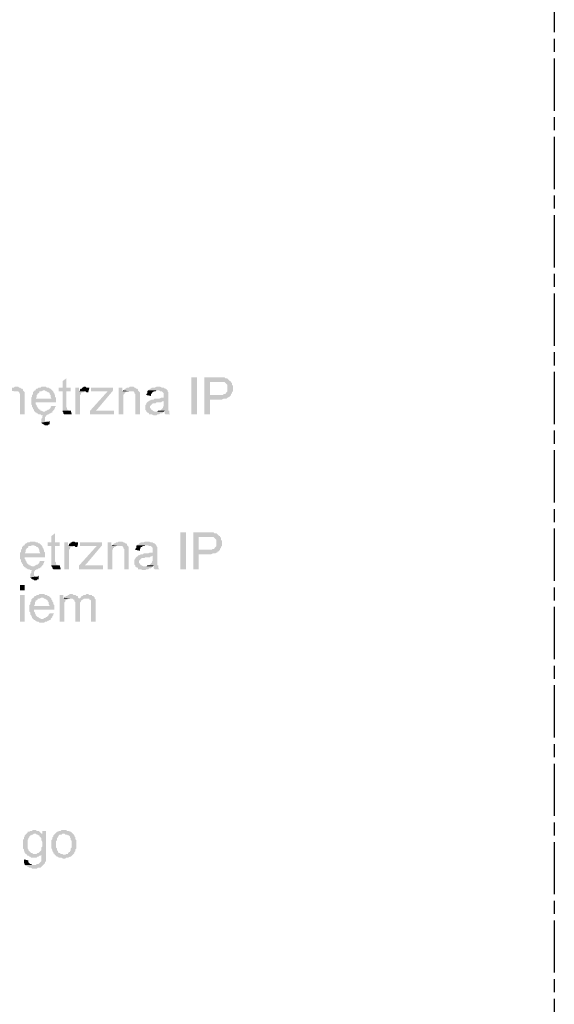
# Model space of a CAD drawing. Header units: millimetres. Extents: x 282377 to 1404227, y -783705 to 1038705.
# Tile 144 of 243: x 383238 to 383484, y 8345 to 8797. Entities that reach past the tile are written whole.
import ezdxf

# ---------------------------------------------------------------- set-up
doc = ezdxf.new("R2010")
doc.units = ezdxf.units.MM
doc.linetypes.add('ACAD_ISO08W100', pattern=[36, 24, -3, 6, -3])
doc.layers.add('!!ELEKTRYKA', color=7, linetype='Continuous')

msp = doc.modelspace()

# ---------------------------------------------------------------- hatches: boundary and pattern name
at = {"layer": '!!ELEKTRYKA', "linetype": 'ACAD_ISO08W100'}
for points in [[(383259.86, 8632.11), (383258.17, 8630.84), (383258.17, 8627.88), (383256.47, 8627.88), (383256.47, 8626.19), (383258.17, 8626.19), (383258.17, 8619.41), (383258.17, 8618.99), (383258.17, 8618.57), (383258.17, 8617.72), (383258.17, 8617.3), (383261.13, 8617.3), (383261.13, 8617.3), (383260.71, 8617.72), (383260.28, 8617.72), (383260.28, 8618.14), (383260.28, 8618.14), (383260.28, 8618.57), (383259.86, 8618.99), (383259.86, 8626.19), (383261.98, 8626.19), (383261.98, 8627.88), (383259.86, 8627.88)], [(383329.71, 8632.54), (383323.36, 8632.54), (383323.36, 8615.6), (383325.9, 8615.6), (383325.9, 8622.38), (383330.14, 8622.38), (383330.56, 8622.38), (383330.98, 8622.38), (383331.41, 8622.38), (383332.25, 8622.8), (383332.68, 8622.8), (383333.1, 8622.8), (383333.52, 8622.8), (383333.95, 8623.22), (383334.37, 8623.22), (383334.37, 8623.65), (383334.79, 8623.65), (383335.22, 8624.07), (383335.22, 8624.07), (383325.9, 8624.49), (383325.9, 8630.42), (383330.14, 8630.42), (383335.64, 8630.84), (383335.22, 8630.84), (383334.79, 8631.27), (383334.37, 8631.69), (383334.37, 8631.69), (383333.95, 8632.11), (383333.52, 8632.11), (383333.1, 8632.11), (383332.68, 8632.54), (383332.25, 8632.54), (383331.83, 8632.54), (383331.41, 8632.54), (383330.98, 8632.54), (383330.56, 8632.54)], [(383236.58, 8628.3), (383236.58, 8628.3), (383236.15, 8628.3), (383235.73, 8627.88), (383235.31, 8627.88), (383234.88, 8627.88), (383234.46, 8627.46), (383234.04, 8627.46), (383233.61, 8627.03), (383233.61, 8627.03), (383233.19, 8626.61), (383236.15, 8626.19), (383236.58, 8626.19), (383237, 8626.19), (383237.42, 8626.19), (383237.85, 8626.19), (383238.27, 8625.76), (383238.27, 8625.34), (383238.69, 8624.92), (383238.69, 8624.92), (383238.69, 8624.49), (383238.69, 8624.07), (383238.69, 8623.65), (383238.69, 8623.22), (383238.69, 8615.6), (383240.81, 8615.6), (383240.81, 8623.22), (383240.81, 8623.22), (383240.81, 8624.07), (383240.81, 8624.49), (383240.81, 8624.92), (383240.81, 8625.34), (383240.81, 8625.34), (383240.81, 8625.76), (383240.39, 8626.19), (383239.96, 8626.61), (383239.96, 8627.03), (383239.54, 8627.46), (383239.12, 8627.46), (383238.69, 8627.88), (383238.69, 8627.88), (383238.27, 8627.88), (383237.85, 8628.3), (383237.42, 8628.3)], [(383245.47, 8626.61), (383245.47, 8626.61), (383245.04, 8626.19), (383244.62, 8625.76), (383244.62, 8625.34), (383244.62, 8624.92), (383244.2, 8624.49), (383244.2, 8624.07), (383244.2, 8623.65), (383243.77, 8623.22), (383243.77, 8622.8), (383243.77, 8622.38), (383243.77, 8621.53), (383243.77, 8621.11), (383243.77, 8620.68), (383243.77, 8620.26), (383244.2, 8619.84), (383244.2, 8619.41), (383244.2, 8618.99), (383244.62, 8618.57), (383244.62, 8618.14), (383245.04, 8617.72), (383245.04, 8617.3), (383245.47, 8616.87), (383249.7, 8616.87), (383249.7, 8616.87), (383249.28, 8616.87), (383248.43, 8617.3), (383248.01, 8617.3), (383248.01, 8617.72), (383247.58, 8617.72), (383247.16, 8618.14), (383247.16, 8618.14), (383246.74, 8618.57), (383246.74, 8618.99), (383246.31, 8619.41), (383246.31, 8619.84), (383245.89, 8620.26), (383245.89, 8620.68), (383245.89, 8621.11), (383255.2, 8621.11), (383255.2, 8621.53), (383255.2, 8621.95), (383255.2, 8622.38), (383255.2, 8622.8), (383245.89, 8622.8), (383245.89, 8622.8), (383246.31, 8623.65), (383246.31, 8624.07), (383246.31, 8624.49), (383246.74, 8624.92), (383246.74, 8625.34), (383247.16, 8625.34), (383247.58, 8625.76), (383247.58, 8626.19), (383248.01, 8626.19), (383248.43, 8626.19), (383249.28, 8626.61), (383249.7, 8626.61)], [(383249.7, 8628.3), (383248.43, 8628.3), (383248.01, 8627.88), (383247.16, 8627.88), (383246.74, 8627.46), (383246.31, 8627.46), (383245.89, 8627.03), (383245.89, 8626.61), (383245.47, 8626.61), (383249.7, 8626.61), (383249.7, 8626.61), (383250.12, 8626.61), (383250.55, 8626.19), (383250.97, 8626.19), (383251.39, 8625.76), (383251.82, 8625.76), (383252.24, 8625.34), (383252.24, 8625.34), (383252.24, 8624.92), (383252.66, 8624.49), (383252.66, 8624.07), (383252.66, 8623.65), (383253.09, 8622.8), (383245.89, 8622.8), (383255.2, 8622.8), (383255.2, 8623.22), (383254.78, 8623.65), (383254.78, 8624.07), (383254.78, 8624.49), (383254.36, 8624.92), (383254.36, 8625.34), (383253.93, 8625.76), (383253.93, 8626.19), (383253.51, 8626.61), (383253.51, 8626.61), (383253.09, 8627.03), (383252.66, 8627.46), (383252.24, 8627.46), (383251.82, 8627.88), (383251.39, 8627.88), (383250.97, 8627.88), (383250.55, 8628.3), (383250.12, 8628.3)], [(383265.79, 8627.88), (383264.09, 8627.88), (383264.09, 8615.6), (383266.21, 8615.6), (383266.21, 8621.95), (383266.21, 8621.95), (383266.21, 8622.8), (383266.21, 8623.22), (383266.21, 8623.65), (383266.21, 8624.07), (383266.21, 8624.49), (383266.63, 8624.92), (383266.63, 8625.34), (383267.06, 8625.76), (383267.48, 8625.76), (383267.9, 8625.76), (383268.33, 8626.19), (383265.79, 8626.19)], [(383268.33, 8628.3), (383268.33, 8628.3), (383267.9, 8628.3), (383267.48, 8627.88), (383267.06, 8627.88), (383267.06, 8627.46), (383266.63, 8627.46), (383266.21, 8627.03), (383266.21, 8626.61), (383265.79, 8626.19), (383268.33, 8626.19), (383268.75, 8626.19), (383269.17, 8625.76), (383269.6, 8625.76), (383270.02, 8625.76), (383270.44, 8627.46), (383270.44, 8627.88), (383269.6, 8627.88), (383269.17, 8627.88), (383268.75, 8628.3)], [(383281.45, 8626.61), (383278.91, 8626.19), (383270.87, 8617.3), (383270.87, 8615.6), (383273.41, 8617.3), (383274.68, 8618.57)], [(383281.45, 8627.88), (383271.29, 8627.88), (383271.29, 8626.19), (383278.91, 8626.19), (383281.45, 8626.61)], [(383285.68, 8627.88), (383283.99, 8627.88), (383283.99, 8615.6), (383286.11, 8615.6), (383286.11, 8622.38), (383286.11, 8622.8), (383286.11, 8623.22), (383286.11, 8623.65), (383286.11, 8624.07), (383286.11, 8624.49), (383286.53, 8624.92), (383286.53, 8625.34), (383286.95, 8625.34), (383286.95, 8625.76), (383287.38, 8625.76), (383287.8, 8626.19), (383285.68, 8626.19)], [(383289.49, 8628.3), (383289.49, 8628.3), (383289.07, 8628.3), (383288.65, 8627.88), (383288.22, 8627.88), (383287.8, 8627.88), (383287.38, 8627.46), (383286.95, 8627.46), (383286.53, 8627.03), (383286.53, 8627.03), (383286.11, 8626.61), (383289.07, 8626.19), (383289.49, 8626.19), (383289.92, 8626.19), (383290.34, 8626.19), (383290.76, 8626.19), (383291.19, 8625.76), (383291.19, 8625.34), (383291.61, 8624.92), (383291.61, 8624.92), (383291.61, 8624.49), (383291.61, 8624.07), (383291.61, 8623.65), (383291.61, 8623.22), (383291.61, 8615.6), (383293.73, 8615.6), (383293.73, 8623.22), (383293.73, 8623.22), (383293.73, 8624.07), (383293.73, 8624.49), (383293.73, 8624.92), (383293.73, 8625.34), (383293.73, 8625.34), (383293.73, 8625.76), (383293.3, 8626.19), (383292.88, 8626.61), (383292.88, 8627.03), (383292.46, 8627.46), (383292.03, 8627.46), (383291.61, 8627.88), (383291.61, 8627.88), (383291.19, 8627.88), (383290.76, 8628.3), (383290.34, 8628.3)], [(383297.54, 8626.61), (383297.11, 8626.19), (383297.11, 8625.34), (383296.69, 8624.92), (383296.69, 8624.49), (383298.81, 8624.07), (383298.81, 8624.49), (383298.81, 8624.92), (383299.23, 8625.34), (383299.23, 8625.76), (383299.65, 8625.76), (383300.08, 8626.19), (383300.5, 8626.19), (383300.92, 8626.19), (383301.35, 8626.61), (383301.77, 8626.61)], [(383302.19, 8628.3), (383302.19, 8628.3), (383301.35, 8628.3), (383300.5, 8627.88), (383300.08, 8627.88), (383299.65, 8627.88), (383299.23, 8627.88), (383298.81, 8627.46), (383298.38, 8627.46), (383298.38, 8627.03), (383297.96, 8627.03), (383297.54, 8626.61), (383301.77, 8626.61), (383302.19, 8626.61), (383302.62, 8626.61), (383303.04, 8626.19), (383303.46, 8626.19), (383303.89, 8626.19), (383304.31, 8625.76), (383304.31, 8625.76), (383304.73, 8625.34), (383304.73, 8624.92), (383304.73, 8624.49), (383304.73, 8624.07), (383304.73, 8624.07), (383304.73, 8623.22), (383304.73, 8623.22), (383304.31, 8623.22), (383304.31, 8623.22), (383303.89, 8623.22), (383303.46, 8623.22), (383302.62, 8622.8), (383302.19, 8622.8), (383301.77, 8622.8), (383300.92, 8622.8), (383300.5, 8622.8), (383300.08, 8622.38), (383299.65, 8622.38), (383299.23, 8622.38), (383299.23, 8622.38), (383298.38, 8621.95), (383297.96, 8621.95), (383304.73, 8621.95), (383304.73, 8621.11), (383304.73, 8620.68), (383304.73, 8620.26), (383304.73, 8619.84), (383304.73, 8619.41), (383304.31, 8618.99), (383304.31, 8618.99), (383304.31, 8618.57), (383303.89, 8618.14), (383303.46, 8617.72), (383303.04, 8617.3), (383302.62, 8617.3), (383302.19, 8617.3), (383305.16, 8617.3), (383305.16, 8616.87), (383305.16, 8616.45), (383305.16, 8616.03), (383305.58, 8615.6), (383307.7, 8615.6), (383307.7, 8615.6), (383307.27, 8616.03), (383307.27, 8616.45), (383307.27, 8617.3), (383306.85, 8617.3), (383306.85, 8617.72), (383306.85, 8617.72), (383306.85, 8618.14), (383306.85, 8618.99), (383306.85, 8619.41), (383306.85, 8619.84), (383306.85, 8620.68), (383306.85, 8623.65), (383306.85, 8623.65), (383306.85, 8624.07), (383306.85, 8624.92), (383306.85, 8625.34), (383306.85, 8625.34), (383306.85, 8625.76), (383306.43, 8626.19), (383306.43, 8626.61), (383306, 8627.03), (383306, 8627.03), (383305.58, 8627.46), (383305.16, 8627.46), (383304.73, 8627.88), (383304.73, 8627.88), (383304.31, 8627.88), (383303.89, 8627.88), (383303.04, 8628.3), (383302.62, 8628.3)], [(383335.64, 8630.84), (383330.14, 8630.42), (383332.68, 8630.42), (383333.1, 8630), (383333.1, 8630), (383333.52, 8629.57), (383333.52, 8629.57), (383333.95, 8629.15), (383333.95, 8628.73), (383333.95, 8628.3), (383333.95, 8627.46), (383333.95, 8627.46), (383333.95, 8627.03), (383333.95, 8626.61), (383333.95, 8626.19), (383333.52, 8625.76), (383333.1, 8625.34), (383333.1, 8624.92), (383332.68, 8624.92), (383332.25, 8624.92), (383331.83, 8624.49), (383331.41, 8624.49), (383330.56, 8624.49), (383330.14, 8624.49), (383325.9, 8624.49), (383335.22, 8624.07), (383335.64, 8624.49), (383335.64, 8624.92), (383336.06, 8625.34), (383336.06, 8625.76), (383336.49, 8626.19), (383336.49, 8626.61), (383336.49, 8627.03), (383336.49, 8627.46), (383336.49, 8627.88), (383336.49, 8628.3), (383336.49, 8628.73), (383336.06, 8629.15), (383336.06, 8629.57), (383336.06, 8630), (383335.64, 8630.42)], [(383253.09, 8619.41), (383252.66, 8618.99), (383252.66, 8618.57), (383252.24, 8618.14), (383251.82, 8617.72), (383251.82, 8617.72), (383251.39, 8617.72), (383250.97, 8617.3), (383250.55, 8617.3), (383250.12, 8616.87), (383249.7, 8616.87), (383245.47, 8616.87), (383245.47, 8616.87), (383245.89, 8616.45), (383246.31, 8616.45), (383246.31, 8616.03), (383246.74, 8616.03), (383247.16, 8615.6), (383247.58, 8615.6), (383248.01, 8615.6), (383248.43, 8615.18), (383249.28, 8615.18), (383249.7, 8615.18), (383249.28, 8615.18), (383248.85, 8614.76), (383248.85, 8614.33), (383248.85, 8613.91), (383248.43, 8613.49), (383248.43, 8613.06), (383248.43, 8612.64), (383248.43, 8612.22), (383248.43, 8611.79), (383250.97, 8612.22), (383250.97, 8612.22), (383250.55, 8612.22), (383250.12, 8612.64), (383250.12, 8613.06), (383250.12, 8613.49), (383250.12, 8613.91), (383250.12, 8614.33), (383250.55, 8614.76), (383250.55, 8614.76), (383250.55, 8615.18), (383250.97, 8615.18), (383251.39, 8615.6), (383251.39, 8615.6), (383251.82, 8615.6), (383252.24, 8616.03), (383252.66, 8616.03), (383253.09, 8616.45), (383253.51, 8616.45), (383253.51, 8616.87), (383253.93, 8617.3), (383254.36, 8617.72), (383254.36, 8618.14), (383254.78, 8618.57), (383254.78, 8618.99), (383255.2, 8619.41)], [(383297.96, 8621.95), (383297.96, 8621.53), (383297.54, 8621.53), (383297.11, 8621.11), (383297.11, 8621.11), (383296.69, 8620.68), (383296.69, 8620.26), (383296.27, 8619.84), (383296.27, 8619.41), (383296.27, 8618.99), (383296.27, 8618.57), (383296.27, 8618.14), (383296.27, 8617.72), (383296.69, 8617.3), (383296.69, 8616.87), (383297.11, 8616.45), (383297.54, 8616.45), (383297.54, 8616.45), (383297.96, 8616.03), (383297.96, 8615.6), (383298.38, 8615.6), (383298.81, 8615.6), (383299.23, 8615.6), (383300.08, 8615.18), (383300.5, 8615.18), (383300.92, 8615.18), (383301.35, 8615.18), (383301.77, 8615.6), (383302.19, 8615.6), (383302.62, 8615.6), (383303.04, 8616.03), (383303.46, 8616.03), (383303.89, 8616.03), (383304.31, 8616.45), (383304.73, 8616.87), (383300.92, 8616.87), (383300.92, 8616.87), (383300.5, 8616.87), (383299.65, 8617.3), (383299.65, 8617.3), (383299.23, 8617.72), (383298.81, 8617.72), (383298.81, 8618.14), (383298.38, 8618.57), (383298.38, 8618.99), (383298.38, 8618.99), (383298.38, 8619.41), (383298.81, 8619.84), (383298.81, 8619.84), (383299.23, 8620.26), (383299.65, 8620.68), (383300.08, 8620.68), (383300.5, 8620.68), (383300.92, 8620.68), (383301.35, 8621.11), (383301.77, 8621.11), (383302.19, 8621.11), (383302.62, 8621.11), (383303.46, 8621.11), (383303.89, 8621.53), (383304.31, 8621.53), (383304.31, 8621.53), (383304.73, 8621.95)], [(383261.98, 8617.3), (383258.17, 8617.3), (383258.17, 8616.87), (383258.17, 8616.87), (383258.59, 8616.45), (383258.59, 8616.03), (383259.01, 8615.6), (383259.44, 8615.6), (383259.86, 8615.6), (383260.28, 8615.6), (383260.71, 8615.6), (383261.13, 8615.6), (383261.55, 8615.6), (383261.98, 8615.6), (383262.4, 8615.6)], [(383302.19, 8617.3), (383301.77, 8616.87), (383300.92, 8616.87), (383304.73, 8616.87), (383305.16, 8617.3)], [(383252.24, 8612.64), (383252.24, 8612.64), (383251.82, 8612.22), (383251.82, 8612.22), (383250.97, 8612.22), (383248.43, 8611.79), (383248.43, 8611.79), (383248.85, 8611.37), (383249.28, 8610.95), (383249.7, 8610.95), (383249.7, 8610.95), (383250.12, 8610.52), (383250.55, 8610.52), (383250.97, 8610.52), (383251.39, 8610.52), (383251.82, 8610.95), (383252.24, 8610.95)], [(383254.78, 8560.99), (383253.09, 8559.72), (383253.09, 8556.76), (383251.39, 8556.76), (383251.39, 8555.07), (383253.09, 8555.07), (383253.09, 8548.29), (383253.09, 8547.87), (383253.09, 8547.44), (383253.09, 8546.6), (383253.09, 8546.17), (383256.05, 8546.17), (383256.05, 8546.17), (383255.63, 8546.6), (383255.2, 8546.6), (383255.2, 8547.02), (383255.2, 8547.02), (383255.2, 8547.44), (383254.78, 8547.87), (383254.78, 8555.07), (383256.9, 8555.07), (383256.9, 8556.76), (383254.78, 8556.76)], [(383324.63, 8561.42), (383318.28, 8561.42), (383318.28, 8544.48), (383320.82, 8544.48), (383320.82, 8551.26), (383325.06, 8551.26), (383325.48, 8551.26), (383325.9, 8551.26), (383326.33, 8551.26), (383327.17, 8551.68), (383327.6, 8551.68), (383328.02, 8551.68), (383328.44, 8551.68), (383328.87, 8552.1), (383329.29, 8552.1), (383329.29, 8552.53), (383329.71, 8552.53), (383330.14, 8552.95), (383330.14, 8552.95), (383320.82, 8553.37), (383320.82, 8559.3), (383325.06, 8559.3), (383330.56, 8559.72), (383330.14, 8559.72), (383329.71, 8560.15), (383329.29, 8560.57), (383329.29, 8560.57), (383328.87, 8560.99), (383328.44, 8560.99), (383328.02, 8560.99), (383327.6, 8561.42), (383327.17, 8561.42), (383326.75, 8561.42), (383326.33, 8561.42), (383325.9, 8561.42), (383325.48, 8561.42)], [(383330.56, 8559.72), (383325.06, 8559.3), (383327.6, 8559.3), (383328.02, 8558.88), (383328.02, 8558.88), (383328.44, 8558.45), (383328.44, 8558.45), (383328.87, 8558.03), (383328.87, 8557.61), (383328.87, 8557.18), (383328.87, 8556.34), (383328.87, 8556.34), (383328.87, 8555.91), (383328.87, 8555.49), (383328.87, 8555.07), (383328.44, 8554.64), (383328.02, 8554.22), (383328.02, 8553.8), (383327.6, 8553.8), (383327.17, 8553.8), (383326.75, 8553.37), (383326.33, 8553.37), (383325.48, 8553.37), (383325.06, 8553.37), (383320.82, 8553.37), (383330.14, 8552.95), (383330.56, 8553.37), (383330.56, 8553.8), (383330.98, 8554.22), (383330.98, 8554.64), (383331.41, 8555.07), (383331.41, 8555.49), (383331.41, 8555.91), (383331.41, 8556.34), (383331.41, 8556.76), (383331.41, 8557.18), (383331.41, 8557.61), (383330.98, 8558.03), (383330.98, 8558.45), (383330.98, 8558.88), (383330.56, 8559.3)], [(383240.39, 8555.49), (383240.39, 8555.49), (383239.96, 8555.07), (383239.54, 8554.64), (383239.54, 8554.22), (383239.54, 8553.8), (383239.12, 8553.37), (383239.12, 8552.95), (383239.12, 8552.53), (383238.69, 8552.1), (383238.69, 8551.68), (383238.69, 8551.26), (383238.69, 8550.41), (383238.69, 8549.99), (383238.69, 8549.56), (383238.69, 8549.14), (383239.12, 8548.72), (383239.12, 8548.29), (383239.12, 8547.87), (383239.54, 8547.44), (383239.54, 8547.02), (383239.96, 8546.6), (383239.96, 8546.17), (383240.39, 8545.75), (383244.62, 8545.75), (383244.62, 8545.75), (383244.2, 8545.75), (383243.35, 8546.17), (383242.93, 8546.17), (383242.93, 8546.6), (383242.5, 8546.6), (383242.08, 8547.02), (383242.08, 8547.02), (383241.66, 8547.44), (383241.66, 8547.87), (383241.23, 8548.29), (383241.23, 8548.72), (383240.81, 8549.14), (383240.81, 8549.56), (383240.81, 8549.99), (383250.12, 8549.99), (383250.12, 8550.41), (383250.12, 8550.83), (383250.12, 8551.26), (383250.12, 8551.68), (383240.81, 8551.68), (383240.81, 8551.68), (383241.23, 8552.53), (383241.23, 8552.95), (383241.23, 8553.37), (383241.66, 8553.8), (383241.66, 8554.22), (383242.08, 8554.22), (383242.5, 8554.64), (383242.5, 8555.07), (383242.93, 8555.07), (383243.35, 8555.07), (383244.2, 8555.49), (383244.62, 8555.49)], [(383244.62, 8557.18), (383243.35, 8557.18), (383242.93, 8556.76), (383242.08, 8556.76), (383241.66, 8556.34), (383241.23, 8556.34), (383240.81, 8555.91), (383240.81, 8555.49), (383240.39, 8555.49), (383244.62, 8555.49), (383244.62, 8555.49), (383245.04, 8555.49), (383245.47, 8555.07), (383245.89, 8555.07), (383246.31, 8554.64), (383246.74, 8554.64), (383247.16, 8554.22), (383247.16, 8554.22), (383247.16, 8553.8), (383247.58, 8553.37), (383247.58, 8552.95), (383247.58, 8552.53), (383248.01, 8551.68), (383240.81, 8551.68), (383250.12, 8551.68), (383250.12, 8552.1), (383249.7, 8552.53), (383249.7, 8552.95), (383249.7, 8553.37), (383249.28, 8553.8), (383249.28, 8554.22), (383248.85, 8554.64), (383248.85, 8555.07), (383248.43, 8555.49), (383248.43, 8555.49), (383248.01, 8555.91), (383247.58, 8556.34), (383247.16, 8556.34), (383246.74, 8556.76), (383246.31, 8556.76), (383245.89, 8556.76), (383245.47, 8557.18), (383245.04, 8557.18)], [(383260.71, 8556.76), (383259.01, 8556.76), (383259.01, 8544.48), (383261.13, 8544.48), (383261.13, 8550.83), (383261.13, 8550.83), (383261.13, 8551.68), (383261.13, 8552.1), (383261.13, 8552.53), (383261.13, 8552.95), (383261.13, 8553.37), (383261.55, 8553.8), (383261.55, 8554.22), (383261.98, 8554.64), (383262.4, 8554.64), (383262.82, 8554.64), (383263.25, 8555.07), (383260.71, 8555.07)], [(383263.25, 8557.18), (383263.25, 8557.18), (383262.82, 8557.18), (383262.4, 8556.76), (383261.98, 8556.76), (383261.98, 8556.34), (383261.55, 8556.34), (383261.13, 8555.91), (383261.13, 8555.49), (383260.71, 8555.07), (383263.25, 8555.07), (383263.67, 8555.07), (383264.09, 8554.64), (383264.52, 8554.64), (383264.94, 8554.64), (383265.36, 8556.34), (383265.36, 8556.76), (383264.52, 8556.76), (383264.09, 8556.76), (383263.67, 8557.18)], [(383276.37, 8555.49), (383273.83, 8555.07), (383265.79, 8546.17), (383265.79, 8544.48), (383268.33, 8546.17), (383269.6, 8547.44)], [(383276.37, 8556.76), (383266.21, 8556.76), (383266.21, 8555.07), (383273.83, 8555.07), (383276.37, 8555.49)], [(383280.6, 8556.76), (383278.91, 8556.76), (383278.91, 8544.48), (383281.03, 8544.48), (383281.03, 8551.26), (383281.03, 8551.68), (383281.03, 8552.1), (383281.03, 8552.53), (383281.03, 8552.95), (383281.03, 8553.37), (383281.45, 8553.8), (383281.45, 8554.22), (383281.87, 8554.22), (383281.87, 8554.64), (383282.3, 8554.64), (383282.72, 8555.07), (383280.6, 8555.07)], [(383284.41, 8557.18), (383284.41, 8557.18), (383283.99, 8557.18), (383283.57, 8556.76), (383283.14, 8556.76), (383282.72, 8556.76), (383282.3, 8556.34), (383281.87, 8556.34), (383281.45, 8555.91), (383281.45, 8555.91), (383281.03, 8555.49), (383283.99, 8555.07), (383284.41, 8555.07), (383284.84, 8555.07), (383285.26, 8555.07), (383285.68, 8555.07), (383286.11, 8554.64), (383286.11, 8554.22), (383286.53, 8553.8), (383286.53, 8553.8), (383286.53, 8553.37), (383286.53, 8552.95), (383286.53, 8552.53), (383286.53, 8552.1), (383286.53, 8544.48), (383288.65, 8544.48), (383288.65, 8552.1), (383288.65, 8552.1), (383288.65, 8552.95), (383288.65, 8553.37), (383288.65, 8553.8), (383288.65, 8554.22), (383288.65, 8554.22), (383288.65, 8554.64), (383288.22, 8555.07), (383287.8, 8555.49), (383287.8, 8555.91), (383287.38, 8556.34), (383286.95, 8556.34), (383286.53, 8556.76), (383286.53, 8556.76), (383286.11, 8556.76), (383285.68, 8557.18), (383285.26, 8557.18)], [(383292.46, 8555.49), (383292.03, 8555.07), (383292.03, 8554.22), (383291.61, 8553.8), (383291.61, 8553.37), (383293.73, 8552.95), (383293.73, 8553.37), (383293.73, 8553.8), (383294.15, 8554.22), (383294.15, 8554.64), (383294.57, 8554.64), (383295, 8555.07), (383295.42, 8555.07), (383295.84, 8555.07), (383296.27, 8555.49), (383296.69, 8555.49)], [(383297.11, 8557.18), (383297.11, 8557.18), (383296.27, 8557.18), (383295.42, 8556.76), (383295, 8556.76), (383294.57, 8556.76), (383294.15, 8556.76), (383293.73, 8556.34), (383293.3, 8556.34), (383293.3, 8555.91), (383292.88, 8555.91), (383292.46, 8555.49), (383296.69, 8555.49), (383297.11, 8555.49), (383297.54, 8555.49), (383297.96, 8555.07), (383298.38, 8555.07), (383298.81, 8555.07), (383299.23, 8554.64), (383299.23, 8554.64), (383299.65, 8554.22), (383299.65, 8553.8), (383299.65, 8553.37), (383299.65, 8552.95), (383299.65, 8552.95), (383299.65, 8552.1), (383299.65, 8552.1), (383299.23, 8552.1), (383299.23, 8552.1), (383298.81, 8552.1), (383298.38, 8552.1), (383297.54, 8551.68), (383297.11, 8551.68), (383296.69, 8551.68), (383295.84, 8551.68), (383295.42, 8551.68), (383295, 8551.26), (383294.57, 8551.26), (383294.15, 8551.26), (383294.15, 8551.26), (383293.3, 8550.83), (383292.88, 8550.83), (383299.65, 8550.83), (383299.65, 8549.99), (383299.65, 8549.56), (383299.65, 8549.14), (383299.65, 8548.72), (383299.65, 8548.29), (383299.23, 8547.87), (383299.23, 8547.87), (383299.23, 8547.44), (383298.81, 8547.02), (383298.38, 8546.6), (383297.96, 8546.17), (383297.54, 8546.17), (383297.11, 8546.17), (383300.08, 8546.17), (383300.08, 8545.75), (383300.08, 8545.33), (383300.08, 8544.9), (383300.5, 8544.48), (383302.62, 8544.48), (383302.62, 8544.48), (383302.19, 8544.9), (383302.19, 8545.33), (383302.19, 8546.17), (383301.77, 8546.17), (383301.77, 8546.6), (383301.77, 8546.6), (383301.77, 8547.02), (383301.77, 8547.87), (383301.77, 8548.29), (383301.77, 8548.72), (383301.77, 8549.56), (383301.77, 8552.53), (383301.77, 8552.53), (383301.77, 8552.95), (383301.77, 8553.8), (383301.77, 8554.22), (383301.77, 8554.22), (383301.77, 8554.64), (383301.35, 8555.07), (383301.35, 8555.49), (383300.92, 8555.91), (383300.92, 8555.91), (383300.5, 8556.34), (383300.08, 8556.34), (383299.65, 8556.76), (383299.65, 8556.76), (383299.23, 8556.76), (383298.81, 8556.76), (383297.96, 8557.18), (383297.54, 8557.18)], [(383292.88, 8550.83), (383292.88, 8550.41), (383292.46, 8550.41), (383292.03, 8549.99), (383292.03, 8549.99), (383291.61, 8549.56), (383291.61, 8549.14), (383291.19, 8548.72), (383291.19, 8548.29), (383291.19, 8547.87), (383291.19, 8547.44), (383291.19, 8547.02), (383291.19, 8546.6), (383291.61, 8546.17), (383291.61, 8545.75), (383292.03, 8545.33), (383292.46, 8545.33), (383292.46, 8545.33), (383292.88, 8544.9), (383292.88, 8544.48), (383293.3, 8544.48), (383293.73, 8544.48), (383294.15, 8544.48), (383295, 8544.06), (383295.42, 8544.06), (383295.84, 8544.06), (383296.27, 8544.06), (383296.69, 8544.48), (383297.11, 8544.48), (383297.54, 8544.48), (383297.96, 8544.9), (383298.38, 8544.9), (383298.81, 8544.9), (383299.23, 8545.33), (383299.65, 8545.75), (383295.84, 8545.75), (383295.84, 8545.75), (383295.42, 8545.75), (383294.57, 8546.17), (383294.57, 8546.17), (383294.15, 8546.6), (383293.73, 8546.6), (383293.73, 8547.02), (383293.3, 8547.44), (383293.3, 8547.87), (383293.3, 8547.87), (383293.3, 8548.29), (383293.73, 8548.72), (383293.73, 8548.72), (383294.15, 8549.14), (383294.57, 8549.56), (383295, 8549.56), (383295.42, 8549.56), (383295.84, 8549.56), (383296.27, 8549.99), (383296.69, 8549.99), (383297.11, 8549.99), (383297.54, 8549.99), (383298.38, 8549.99), (383298.81, 8550.41), (383299.23, 8550.41), (383299.23, 8550.41), (383299.65, 8550.83)], [(383248.01, 8548.29), (383247.58, 8547.87), (383247.58, 8547.44), (383247.16, 8547.02), (383246.74, 8546.6), (383246.74, 8546.6), (383246.31, 8546.6), (383245.89, 8546.17), (383245.47, 8546.17), (383245.04, 8545.75), (383244.62, 8545.75), (383240.39, 8545.75), (383240.39, 8545.75), (383240.81, 8545.33), (383241.23, 8545.33), (383241.23, 8544.9), (383241.66, 8544.9), (383242.08, 8544.48), (383242.5, 8544.48), (383242.93, 8544.48), (383243.35, 8544.06), (383244.2, 8544.06), (383244.62, 8544.06), (383244.2, 8544.06), (383243.77, 8543.63), (383243.77, 8543.21), (383243.77, 8542.79), (383243.35, 8542.36), (383243.35, 8541.94), (383243.35, 8541.52), (383243.35, 8541.09), (383243.35, 8540.67), (383245.89, 8541.09), (383245.89, 8541.09), (383245.47, 8541.09), (383245.04, 8541.52), (383245.04, 8541.94), (383245.04, 8542.36), (383245.04, 8542.79), (383245.04, 8543.21), (383245.47, 8543.63), (383245.47, 8543.63), (383245.47, 8544.06), (383245.89, 8544.06), (383246.31, 8544.48), (383246.31, 8544.48), (383246.74, 8544.48), (383247.16, 8544.9), (383247.58, 8544.9), (383248.01, 8545.33), (383248.43, 8545.33), (383248.43, 8545.75), (383248.85, 8546.17), (383249.28, 8546.6), (383249.28, 8547.02), (383249.7, 8547.44), (383249.7, 8547.87), (383250.12, 8548.29)], [(383256.9, 8546.17), (383253.09, 8546.17), (383253.09, 8545.75), (383253.09, 8545.75), (383253.51, 8545.33), (383253.51, 8544.9), (383253.93, 8544.48), (383254.36, 8544.48), (383254.78, 8544.48), (383255.2, 8544.48), (383255.63, 8544.48), (383256.05, 8544.48), (383256.47, 8544.48), (383256.9, 8544.48), (383257.32, 8544.48)], [(383297.11, 8546.17), (383296.69, 8545.75), (383295.84, 8545.75), (383299.65, 8545.75), (383300.08, 8546.17)], [(383247.16, 8541.52), (383247.16, 8541.52), (383246.74, 8541.09), (383246.74, 8541.09), (383245.89, 8541.09), (383243.35, 8540.67), (383243.35, 8540.67), (383243.77, 8540.25), (383244.2, 8539.82), (383244.62, 8539.82), (383244.62, 8539.82), (383245.04, 8539.4), (383245.47, 8539.4), (383245.89, 8539.4), (383246.31, 8539.4), (383246.74, 8539.82), (383247.16, 8539.82)], [(383248.85, 8533.05), (383247.58, 8533.05), (383247.16, 8532.63), (383246.31, 8532.63), (383245.89, 8532.2), (383245.47, 8532.2), (383245.04, 8531.78), (383245.04, 8531.36), (383244.62, 8531.36), (383248.85, 8531.36), (383248.85, 8531.36), (383249.28, 8531.36), (383249.7, 8530.93), (383250.12, 8530.93), (383250.55, 8530.51), (383250.97, 8530.51), (383251.39, 8530.09), (383251.39, 8530.09), (383251.39, 8529.66), (383251.82, 8529.24), (383251.82, 8528.82), (383251.82, 8528.39), (383252.24, 8527.55), (383245.04, 8527.55), (383254.36, 8527.55), (383254.36, 8527.97), (383253.93, 8528.39), (383253.93, 8528.82), (383253.93, 8529.24), (383253.51, 8529.66), (383253.51, 8530.09), (383253.09, 8530.51), (383253.09, 8530.93), (383252.66, 8531.36), (383252.66, 8531.36), (383252.24, 8531.78), (383251.82, 8532.2), (383251.39, 8532.2), (383250.97, 8532.63), (383250.55, 8532.63), (383250.12, 8532.63), (383249.7, 8533.05), (383249.28, 8533.05)], [(383258.59, 8532.63), (383256.9, 8532.63), (383256.9, 8520.35), (383259.01, 8520.35), (383259.01, 8526.7), (383259.01, 8527.12), (383259.01, 8527.55), (383259.01, 8527.97), (383259.01, 8528.39), (383259.01, 8528.82), (383259.01, 8529.24), (383259.44, 8529.66), (383259.44, 8530.09), (383259.86, 8530.51), (383260.28, 8530.51), (383260.71, 8530.93), (383258.59, 8530.93)], [(383262.4, 8533.05), (383261.55, 8533.05), (383261.13, 8532.63), (383260.71, 8532.63), (383260.28, 8532.2), (383259.86, 8532.2), (383259.44, 8531.78), (383259.01, 8531.78), (383259.01, 8531.36), (383261.98, 8530.93), (383261.98, 8530.93), (383262.4, 8530.93), (383262.82, 8530.93), (383263.25, 8530.51), (383265.79, 8530.93), (383265.79, 8530.93), (383265.36, 8531.36), (383265.36, 8531.78), (383264.94, 8532.2), (383264.52, 8532.2), (383264.52, 8532.2), (383264.09, 8532.63), (383263.67, 8532.63), (383263.25, 8532.63), (383262.82, 8533.05)], [(383269.6, 8533.05), (383269.17, 8533.05), (383268.75, 8532.63), (383267.9, 8532.63), (383267.48, 8532.2), (383267.06, 8532.2), (383266.63, 8531.78), (383266.63, 8531.36), (383266.21, 8531.36), (383269.17, 8530.93), (383269.6, 8530.93), (383270.02, 8530.93), (383270.44, 8530.93), (383270.44, 8530.51), (383270.87, 8530.51), (383271.29, 8530.09), (383271.29, 8529.66), (383271.29, 8529.24), (383271.29, 8528.82), (383271.29, 8527.97), (383271.29, 8520.35), (383273.41, 8520.35), (383273.41, 8528.82), (383273.41, 8528.82), (383273.41, 8529.66), (383273.41, 8530.09), (383273.41, 8530.51), (383272.98, 8530.93), (383272.98, 8531.36), (383272.56, 8531.78), (383272.56, 8531.78), (383272.14, 8532.2), (383271.71, 8532.2), (383271.71, 8532.63), (383271.29, 8532.63), (383270.44, 8532.63), (383270.02, 8533.05)], [(383244.62, 8531.36), (383244.62, 8531.36), (383244.2, 8530.93), (383243.77, 8530.51), (383243.77, 8530.09), (383243.77, 8529.66), (383243.35, 8529.24), (383243.35, 8528.82), (383243.35, 8528.39), (383242.93, 8527.97), (383242.93, 8527.55), (383242.93, 8527.12), (383242.93, 8526.28), (383242.93, 8525.85), (383242.93, 8525.43), (383242.93, 8525.01), (383243.35, 8524.58), (383243.35, 8524.16), (383243.35, 8523.74), (383243.77, 8523.31), (383243.77, 8522.89), (383244.2, 8522.47), (383244.2, 8522.04), (383244.62, 8521.62), (383248.85, 8521.62), (383248.85, 8521.62), (383248.43, 8521.62), (383247.58, 8522.04), (383247.16, 8522.04), (383247.16, 8522.47), (383246.74, 8522.47), (383246.31, 8522.89), (383246.31, 8522.89), (383245.89, 8523.31), (383245.89, 8523.74), (383245.47, 8524.16), (383245.47, 8524.58), (383245.04, 8525.01), (383245.04, 8525.43), (383245.04, 8525.85), (383254.36, 8525.85), (383254.36, 8526.28), (383254.36, 8526.7), (383254.36, 8527.12), (383254.36, 8527.55), (383245.04, 8527.55), (383245.04, 8527.55), (383245.47, 8528.39), (383245.47, 8528.82), (383245.47, 8529.24), (383245.89, 8529.66), (383245.89, 8530.09), (383246.31, 8530.09), (383246.74, 8530.51), (383246.74, 8530.93), (383247.16, 8530.93), (383247.58, 8530.93), (383248.43, 8531.36), (383248.85, 8531.36)], [(383266.21, 8531.36), (383265.79, 8530.93), (383263.25, 8530.51), (383263.67, 8530.51), (383263.67, 8530.09), (383263.67, 8529.66), (383264.09, 8529.24), (383264.09, 8528.82), (383264.09, 8528.39), (383264.09, 8520.35), (383266.21, 8520.35), (383266.21, 8527.55), (383266.21, 8527.55), (383266.21, 8528.39), (383266.21, 8528.82), (383266.21, 8529.24), (383266.63, 8529.66), (383266.63, 8530.09), (383267.06, 8530.09), (383267.06, 8530.51), (383267.48, 8530.51), (383267.9, 8530.93), (383268.33, 8530.93), (383268.75, 8530.93), (383269.17, 8530.93)], [(383252.24, 8524.16), (383251.82, 8523.74), (383251.82, 8523.31), (383251.39, 8522.89), (383250.97, 8522.47), (383250.97, 8522.47), (383250.55, 8522.47), (383250.12, 8522.04), (383249.7, 8522.04), (383249.28, 8521.62), (383248.85, 8521.62), (383244.62, 8521.62), (383244.62, 8521.62), (383245.04, 8521.2), (383245.47, 8521.2), (383245.47, 8520.77), (383245.89, 8520.77), (383246.31, 8520.35), (383246.74, 8520.35), (383247.16, 8520.35), (383247.58, 8519.93), (383248.43, 8519.93), (383248.85, 8519.93), (383249.28, 8519.93), (383249.7, 8519.93), (383250.12, 8520.35), (383250.55, 8520.35), (383250.97, 8520.35), (383251.39, 8520.77), (383251.82, 8520.77), (383252.24, 8521.2), (383252.66, 8521.2), (383252.66, 8521.62), (383253.09, 8522.04), (383253.51, 8522.47), (383253.51, 8522.89), (383253.93, 8523.31), (383253.93, 8523.74), (383254.36, 8524.16)], [(383241.66, 8422.98), (383241.23, 8422.56), (383240.81, 8422.14), (383240.81, 8421.71), (383240.39, 8421.29), (383240.39, 8421.29), (383240.39, 8420.87), (383240.39, 8420.44), (383239.96, 8420.02), (383239.96, 8419.6), (383239.96, 8419.17), (383239.96, 8418.75), (383239.96, 8418.33), (383239.96, 8418.33), (383239.96, 8417.48), (383239.96, 8417.05), (383239.96, 8416.63), (383239.96, 8416.21), (383240.39, 8415.78), (383240.39, 8415.36), (383240.39, 8414.94), (383240.81, 8414.51), (383240.81, 8414.09), (383241.23, 8413.67), (383241.66, 8413.67), (383241.66, 8413.24), (383242.08, 8412.82), (383242.5, 8412.82), (383242.93, 8412.4), (383243.35, 8412.4), (383243.77, 8411.97), (383244.2, 8411.97), (383244.62, 8411.97), (383245.04, 8411.97), (383245.47, 8411.97), (383245.89, 8411.97), (383246.31, 8411.97), (383246.74, 8412.4), (383247.16, 8412.4), (383247.58, 8412.82), (383248.01, 8412.82), (383248.43, 8413.24), (383248.43, 8413.67), (383250.55, 8413.67), (383245.47, 8413.67), (383245.04, 8413.67), (383244.62, 8413.67), (383244.2, 8414.09), (383243.77, 8414.09), (383243.35, 8414.51), (383242.93, 8414.94), (383242.93, 8414.94), (383242.93, 8414.94), (383242.5, 8415.36), (383242.5, 8415.78), (383242.08, 8416.21), (383242.08, 8416.63), (383242.08, 8417.05), (383242.08, 8417.9), (383242.08, 8418.33), (383242.08, 8418.75), (383242.08, 8419.17), (383242.08, 8419.6), (383242.08, 8420.02), (383242.5, 8420.44), (383242.5, 8420.87), (383242.93, 8421.29), (383242.93, 8421.71), (383243.35, 8422.14), (383243.77, 8422.14), (383244.2, 8422.56), (383244.62, 8422.56), (383245.04, 8422.98), (383245.47, 8422.98)], [(383245.04, 8424.68), (383245.04, 8424.68), (383244.62, 8424.68), (383244.2, 8424.25), (383243.77, 8424.25), (383243.35, 8424.25), (383242.93, 8423.83), (383242.5, 8423.83), (383242.08, 8423.83), (383242.08, 8423.41), (383241.66, 8422.98), (383245.47, 8422.98), (383245.89, 8422.98), (383246.31, 8422.56), (383248.85, 8422.98), (383248.85, 8422.98), (383248.43, 8422.98), (383248.01, 8423.41), (383247.58, 8423.83), (383247.58, 8423.83), (383247.16, 8424.25), (383246.74, 8424.25), (383246.31, 8424.25), (383245.89, 8424.68)], [(383250.55, 8424.25), (383248.85, 8424.25), (383248.85, 8422.98), (383246.31, 8422.56), (383246.74, 8422.56), (383247.16, 8422.14), (383247.58, 8422.14), (383247.58, 8421.71), (383248.01, 8421.29), (383248.01, 8421.29), (383248.43, 8420.87), (383248.43, 8420.44), (383248.43, 8420.02), (383248.85, 8419.17), (383248.85, 8418.75), (383248.85, 8418.33), (383248.85, 8417.9), (383248.85, 8417.05), (383248.43, 8416.63), (383248.43, 8416.21), (383248.43, 8415.78), (383248.43, 8415.36), (383248.01, 8414.94), (383248.01, 8414.94), (383247.58, 8414.51), (383247.16, 8414.09), (383246.74, 8414.09), (383246.31, 8413.67), (383245.89, 8413.67), (383245.47, 8413.67), (383250.55, 8413.67)], [(383254.78, 8422.98), (383254.36, 8422.56), (383253.93, 8422.14), (383253.93, 8421.71), (383253.51, 8421.29), (383253.51, 8421.29), (383253.51, 8420.44), (383253.09, 8420.02), (383253.09, 8419.6), (383253.09, 8419.17), (383253.09, 8418.75), (383253.09, 8418.33), (383253.09, 8417.9), (383253.09, 8417.48), (383253.09, 8417.05), (383253.09, 8416.63), (383253.09, 8416.21), (383253.51, 8415.36), (383253.51, 8414.94), (383253.51, 8414.94), (383253.93, 8414.51), (383253.93, 8414.09), (383254.36, 8413.67), (383254.78, 8413.24), (383258.59, 8413.24), (383258.59, 8413.24), (383258.17, 8413.67), (383257.74, 8413.67), (383257.32, 8413.67), (383256.9, 8414.09), (383256.47, 8414.09), (383256.05, 8414.51), (383256.05, 8414.51), (383256.05, 8414.94), (383255.63, 8415.36), (383255.63, 8415.78), (383255.63, 8416.21), (383255.2, 8416.63), (383255.2, 8417.05), (383255.2, 8417.48), (383255.2, 8418.33), (383255.2, 8418.33), (383255.2, 8418.75), (383255.2, 8419.17), (383255.2, 8419.6), (383255.63, 8420.02), (383255.63, 8420.44), (383255.63, 8420.87), (383256.05, 8421.29), (383256.05, 8421.71), (383256.47, 8421.71), (383256.47, 8422.14), (383256.9, 8422.56), (383257.32, 8422.56), (383257.74, 8422.56), (383258.17, 8422.98), (383258.59, 8422.98)], [(383258.59, 8424.68), (383257.74, 8424.68), (383257.32, 8424.25), (383256.47, 8424.25), (383256.05, 8423.83), (383255.63, 8423.83), (383255.2, 8423.41), (383254.78, 8422.98), (383254.78, 8422.98), (383254.78, 8422.98), (383258.59, 8422.98), (383259.01, 8422.98), (383259.44, 8422.56), (383259.86, 8422.56), (383260.28, 8422.56), (383260.71, 8422.14), (383261.13, 8422.14), (383261.55, 8421.71), (383261.55, 8421.29), (383261.98, 8420.87), (383261.98, 8420.44), (383261.98, 8420.02), (383262.4, 8419.6), (383262.4, 8419.17), (383262.4, 8418.75), (383262.4, 8418.33), (383262.4, 8417.9), (383262.4, 8417.48), (383262.4, 8417.05), (383262.4, 8416.63), (383261.98, 8416.21), (383261.98, 8415.78), (383261.98, 8415.36), (383261.55, 8414.94), (383261.55, 8414.51), (383261.13, 8414.51), (383260.71, 8414.09), (383260.71, 8413.67), (383260.28, 8413.67), (383259.86, 8413.67), (383259.44, 8413.24), (383258.59, 8413.24), (383254.78, 8413.24), (383254.78, 8413.24), (383255.2, 8412.82), (383255.63, 8412.4), (383256.05, 8412.4), (383256.47, 8411.97), (383256.9, 8411.97), (383257.32, 8411.97), (383257.74, 8411.97), (383258.17, 8411.55), (383258.59, 8411.55), (383259.01, 8411.55), (383259.44, 8411.55), (383259.86, 8411.97), (383260.28, 8411.97), (383260.71, 8411.97), (383261.55, 8412.4), (383261.98, 8412.4), (383261.98, 8412.4), (383262.4, 8412.82), (383262.82, 8413.24), (383262.82, 8413.24), (383263.25, 8413.67), (383263.67, 8414.09), (383263.67, 8414.51), (383263.67, 8414.51), (383264.09, 8414.94), (383264.09, 8415.36), (383264.09, 8415.78), (383264.52, 8416.21), (383264.52, 8416.63), (383264.52, 8417.05), (383264.52, 8417.9), (383264.52, 8418.33), (383264.52, 8418.75), (383264.52, 8419.17), (383264.52, 8419.6), (383264.52, 8420.02), (383264.09, 8420.44), (383264.09, 8420.87), (383264.09, 8421.29), (383263.67, 8421.71), (383263.67, 8422.14), (383263.25, 8422.56), (383262.82, 8422.98), (383262.82, 8422.98), (383262.4, 8423.41), (383261.98, 8423.83), (383261.55, 8423.83), (383261.13, 8424.25), (383260.71, 8424.25), (383260.28, 8424.25), (383259.86, 8424.68), (383259.44, 8424.68)], [(383240.39, 8411.13), (383240.39, 8409.43), (383240.81, 8409.01), (383240.81, 8408.59), (383245.04, 8408.59), (383244.62, 8408.59), (383244.2, 8408.59), (383243.77, 8409.01), (383243.35, 8409.01), (383242.93, 8409.43), (383242.93, 8409.43), (383242.5, 8409.86), (383242.5, 8410.28), (383242.5, 8410.7)], [(383250.55, 8413.67), (383248.43, 8413.67), (383248.43, 8410.7), (383248.43, 8410.7), (383248.43, 8410.28), (383248.01, 8409.86), (383247.58, 8409.43), (383247.58, 8409.43), (383247.58, 8409.43), (383247.16, 8409.01), (383246.74, 8409.01), (383246.31, 8409.01), (383245.89, 8408.59), (383245.04, 8408.59), (383240.81, 8408.59), (383241.23, 8408.16), (383241.66, 8408.16), (383241.66, 8408.16), (383242.08, 8407.74), (383242.5, 8407.74), (383242.93, 8407.32), (383243.35, 8407.32), (383243.77, 8407.32), (383244.2, 8406.89), (383244.62, 8406.89), (383245.04, 8406.89), (383245.47, 8406.89), (383246.31, 8406.89), (383246.74, 8407.32), (383247.16, 8407.32), (383247.58, 8407.32), (383248.01, 8407.32), (383248.43, 8407.74), (383248.43, 8407.74), (383248.85, 8408.16), (383249.28, 8408.59), (383249.7, 8409.01), (383249.7, 8409.01), (383250.12, 8409.43), (383250.12, 8409.86), (383250.55, 8410.28), (383250.55, 8410.7), (383250.55, 8410.7), (383250.55, 8411.55), (383250.55, 8411.97), (383250.55, 8412.4), (383250.55, 8412.82)]]:
    msp.add_hatch(color=7, dxfattribs=at).paths.add_polyline_path(points)

# ---------------------------------------------------------------- linework, layer by layer
at = {"layer": '!!ELEKTRYKA', "color": 7, "linetype": 'ACAD_ISO08W100', "lineweight": -3}
msp.add_lwpolyline([(379654.24, 10471.12), (383484.23, 10471.12), (383484.23, 6411.25), (379654.24, 6411.25)], close=True, dxfattribs=at)
for points in [[(383317.43, 8615.6), (383317.43, 8632.54), (383319.97, 8615.6), (383319.97, 8632.54)], [(383286.11, 8626.61), (383285.68, 8626.19), (383289.07, 8626.19)], [(383281.87, 8617.3), (383273.41, 8617.3), (383281.87, 8615.6), (383270.87, 8615.6)], [(383312.35, 8544.48), (383312.35, 8561.42), (383314.89, 8544.48), (383314.89, 8561.42)], [(383281.03, 8555.49), (383280.6, 8555.07), (383283.99, 8555.07)], [(383276.79, 8546.17), (383268.33, 8546.17), (383276.79, 8544.48), (383265.79, 8544.48)], [(383240.81, 8534.74), (383240.81, 8537.28), (383238.69, 8534.74), (383238.69, 8537.28)], [(383240.81, 8520.35), (383240.81, 8532.63), (383238.69, 8520.35), (383238.69, 8532.63)], [(383259.01, 8531.36), (383258.59, 8530.93), (383261.98, 8530.93)]]:
    msp.add_solid(points, dxfattribs=at)

doc.saveas('drawing.dxf')
